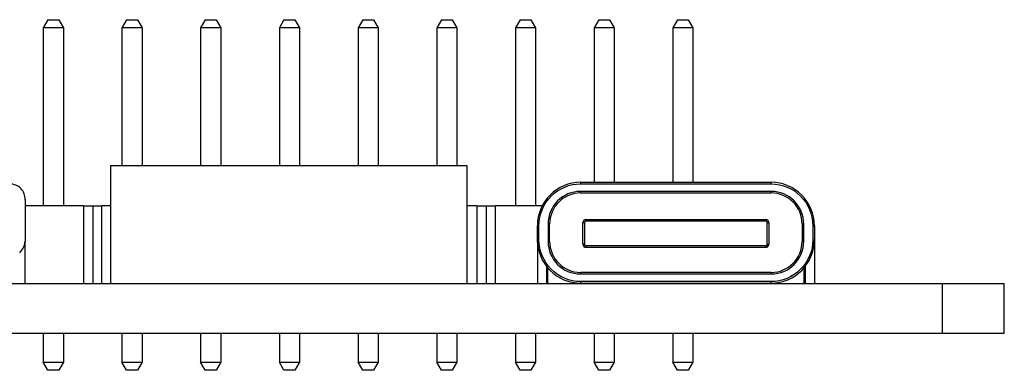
# Model space of a CAD drawing. Header units: millimetres. Extents: x 3 to 207, y 3 to 294.
# Tile 4 of 18: x 109 to 140, y 120 to 132. Entities that reach past the tile are written whole.
import ezdxf

# ---------------------------------------------------------------- set-up
doc = ezdxf.new("R2010")
doc.units = ezdxf.units.MM
doc.linetypes.add('SLD-实线', pattern=[0])
doc.layers.add('几何体', color=7, linetype='SLD-实线')

msp = doc.modelspace()

# ---------------------------------------------------------------- linework, layer by layer
at = {"layer": '几何体'}
for p, q in [((109.459, 131.759), (109.309, 131.4992)), ((109.459, 131.759), (109.809, 131.759)), ((109.809, 131.759), (109.959, 131.4992)), ((111.999, 131.759), (111.849, 131.4992)), ((111.999, 131.759), (112.349, 131.759)), ((112.349, 131.759), (112.499, 131.4992)), ((114.539, 131.759), (114.389, 131.4992)), ((114.539, 131.759), (114.889, 131.759)), ((114.889, 131.759), (115.039, 131.4992)), ((117.079, 131.759), (116.929, 131.4992)), ((117.079, 131.759), (117.429, 131.759)), ((117.429, 131.759), (117.579, 131.4992)), ((119.619, 131.759), (119.469, 131.4992)), ((119.619, 131.759), (119.969, 131.759)), ((119.969, 131.759), (120.119, 131.4992)), ((122.159, 131.759), (122.009, 131.4992)), ((122.159, 131.759), (122.509, 131.759)), ((122.509, 131.759), (122.659, 131.4992)), ((124.699, 131.759), (124.549, 131.4992)), ((124.699, 131.759), (125.049, 131.759)), ((125.049, 131.759), (125.199, 131.4992)), ((127.239, 131.759), (127.089, 131.4992)), ((127.239, 131.759), (127.589, 131.759)), ((127.589, 131.759), (127.739, 131.4992)), ((129.779, 131.759), (129.629, 131.4992)), ((129.779, 131.759), (130.129, 131.759)), ((130.129, 131.759), (130.279, 131.4992)), ((109.959, 131.4992), (109.309, 131.4992)), ((109.309, 131.4992), (109.309, 125.759)), ((109.959, 131.4992), (109.959, 125.759)), ((112.499, 131.4992), (111.849, 131.4992)), ((111.849, 131.4992), (111.849, 127.059)), ((112.499, 131.4992), (112.499, 127.059)), ((115.039, 131.4992), (114.389, 131.4992)), ((114.389, 131.4992), (114.389, 127.059)), ((115.039, 131.4992), (115.039, 127.059)), ((117.579, 131.4992), (116.929, 131.4992)), ((116.929, 131.4992), (116.929, 127.059)), ((117.579, 131.4992), (117.579, 127.059)), ((120.119, 131.4992), (119.469, 131.4992)), ((119.469, 131.4992), (119.469, 127.059)), ((120.119, 131.4992), (120.119, 127.059)), ((122.659, 131.4992), (122.009, 131.4992)), ((122.009, 131.4992), (122.009, 127.059)), ((122.659, 131.4992), (122.659, 127.059)), ((124.549, 131.4992), (124.549, 125.759)), ((125.199, 131.4992), (124.549, 131.4992)), ((125.199, 131.4992), (125.199, 125.759)), ((127.089, 131.4992), (127.089, 126.519)), ((127.739, 131.4992), (127.089, 131.4992)), ((127.739, 131.4992), (127.739, 126.519)), ((129.629, 131.4992), (129.629, 126.519)), ((130.279, 131.4992), (129.629, 131.4992)), ((130.279, 131.4992), (130.279, 126.519)), ((111.479, 127.059), (111.479, 123.259)), ((111.479, 127.059), (122.979, 127.059)), ((122.979, 127.059), (122.979, 123.259)), ((126.6591, 126.519), (132.7991, 126.519)), ((126.6591, 126.469), (126.6591, 126.519)), ((132.7991, 126.469), (132.7991, 126.519)), ((132.8041, 126.224), (126.6541, 126.224)), ((126.6541, 126.174), (126.6541, 126.224)), ((126.6541, 126.174), (132.8041, 126.174)), ((126.6591, 126.469), (132.7991, 126.469)), ((132.8041, 126.174), (132.8041, 126.224)), ((108.721, 125.9608), (108.721, 124.6256)), ((110.604, 125.759), (108.721, 125.759)), ((110.604, 125.759), (110.604, 123.259)), ((110.604, 125.759), (110.904, 125.759)), ((110.904, 125.759), (110.904, 123.259)), ((110.904, 125.759), (111.204, 125.759)), ((111.204, 123.259), (111.204, 125.759)), ((111.479, 125.759), (111.204, 125.759)), ((123.304, 125.759), (122.979, 125.759)), ((123.304, 125.759), (123.304, 123.259)), ((123.304, 125.759), (123.604, 125.759)), ((123.604, 125.759), (123.604, 123.259)), ((123.604, 125.759), (123.904, 125.759)), ((123.904, 123.259), (123.904, 125.759)), ((125.414, 125.759), (123.904, 125.759)), ((126.7291, 125.2214), (126.7791, 125.2214)), ((126.7291, 124.5214), (126.7291, 125.2214)), ((126.7791, 125.2214), (126.7791, 124.5214)), ((126.8291, 125.3214), (132.6291, 125.3214)), ((126.8291, 125.3214), (126.8291, 125.2714)), ((126.8291, 125.2714), (132.6291, 125.2714)), ((132.6291, 125.2714), (132.6291, 125.3214)), ((132.6791, 124.5168), (132.6791, 125.2214)), ((132.6791, 125.2214), (132.7291, 125.2214)), ((132.7291, 125.2214), (132.7291, 124.5168)), ((125.2591, 124.669), (125.2591, 125.119)), ((125.2591, 125.119), (125.3091, 125.119)), ((125.3091, 124.669), (125.3091, 125.119)), ((125.6041, 125.174), (125.6041, 124.614)), ((125.6541, 125.174), (125.6041, 125.174)), ((125.6541, 124.614), (125.6541, 125.174)), ((133.8041, 125.174), (133.8041, 124.614)), ((133.8541, 125.174), (133.8041, 125.174)), ((133.8541, 124.614), (133.8541, 125.174)), ((134.1491, 125.119), (134.1491, 124.669)), ((134.1491, 125.119), (134.1991, 125.119)), ((134.1991, 125.119), (134.1991, 124.669)), ((108.721, 123.259), (108.721, 124.6256)), ((125.2591, 124.669), (125.3091, 124.669)), ((125.2591, 124.5741), (125.2591, 124.669)), ((125.6541, 124.614), (125.6041, 124.614)), ((133.8041, 124.614), (133.8541, 124.614)), ((134.1491, 124.669), (134.1991, 124.669)), ((134.1991, 124.669), (134.1991, 123.259)), ((125.2624, 124.5741), (125.2591, 124.5741)), ((125.2591, 124.5741), (125.2591, 123.259)), ((126.7791, 124.5214), (126.7291, 124.5214)), ((126.8291, 124.4714), (126.8291, 124.4214)), ((132.6337, 124.4714), (126.8291, 124.4714)), ((132.6337, 124.4214), (126.8291, 124.4214)), ((132.6337, 124.4214), (132.6337, 124.4714)), ((132.7291, 124.5168), (132.6791, 124.5168)), ((125.5591, 123.259), (125.5591, 123.803)), ((125.5791, 123.319), (125.5791, 123.7782)), ((125.5903, 123.269), (125.5903, 123.7649)), ((133.8681, 123.259), (133.868, 123.7649)), ((133.8791, 123.7782), (133.8791, 123.319)), ((133.8991, 123.803), (133.8991, 123.259)), ((125.5903, 123.319), (125.5791, 123.319)), ((132.8041, 123.614), (126.6541, 123.614)), ((126.6541, 123.614), (126.6541, 123.564)), ((126.6541, 123.564), (132.8041, 123.564)), ((132.7991, 123.319), (126.6591, 123.319)), ((126.6591, 123.269), (126.6591, 123.319)), ((132.7991, 123.269), (132.7991, 123.319)), ((132.8041, 123.614), (132.8041, 123.564)), ((107.3046, 123.259), (138.329, 123.259)), ((125.5903, 123.269), (125.5968, 123.269)), ((125.5968, 123.259), (125.5968, 123.269)), ((126.6591, 123.269), (132.7991, 123.269)), ((138.329, 121.659), (138.329, 123.259)), ((138.329, 123.259), (140.329, 123.259)), ((140.329, 121.659), (140.329, 123.259)), ((73.029, 121.659), (138.329, 121.659)), ((109.309, 121.659), (109.309, 120.7188)), ((109.959, 121.659), (109.959, 120.7188)), ((111.849, 121.659), (111.849, 120.7188)), ((112.499, 121.659), (112.499, 120.7188)), ((114.389, 121.659), (114.389, 120.7188)), ((115.039, 121.659), (115.039, 120.7188)), ((116.929, 121.659), (116.929, 120.7188)), ((117.579, 121.659), (117.579, 120.7188)), ((119.469, 121.659), (119.469, 120.7188)), ((120.119, 121.659), (120.119, 120.7188)), ((122.009, 121.659), (122.009, 120.7188)), ((122.659, 121.659), (122.659, 120.7188)), ((124.549, 121.659), (124.549, 120.7188)), ((125.199, 121.659), (125.199, 120.7188)), ((127.089, 121.659), (127.089, 120.7188)), ((127.739, 121.659), (127.739, 120.7188)), ((129.629, 121.659), (129.629, 120.7188)), ((130.279, 121.659), (130.279, 120.7188)), ((138.329, 121.659), (140.329, 121.659)), ((109.309, 120.7188), (109.959, 120.7188)), ((109.459, 120.459), (109.309, 120.7188)), ((109.809, 120.459), (109.459, 120.459)), ((109.959, 120.7188), (109.809, 120.459)), ((111.849, 120.7188), (112.499, 120.7188)), ((111.999, 120.459), (111.849, 120.7188)), ((112.349, 120.459), (111.999, 120.459)), ((112.499, 120.7188), (112.349, 120.459)), ((114.389, 120.7188), (115.039, 120.7188)), ((114.539, 120.459), (114.389, 120.7188)), ((114.889, 120.459), (114.539, 120.459)), ((115.039, 120.7188), (114.889, 120.459)), ((116.929, 120.7188), (117.579, 120.7188)), ((117.079, 120.459), (116.929, 120.7188)), ((117.429, 120.459), (117.079, 120.459)), ((117.579, 120.7188), (117.429, 120.459)), ((119.469, 120.7188), (120.119, 120.7188)), ((119.619, 120.459), (119.469, 120.7188)), ((119.969, 120.459), (119.619, 120.459)), ((120.119, 120.7188), (119.969, 120.459)), ((122.009, 120.7188), (122.659, 120.7188)), ((122.159, 120.459), (122.009, 120.7188)), ((122.509, 120.459), (122.159, 120.459)), ((122.659, 120.7188), (122.509, 120.459)), ((124.549, 120.7188), (125.199, 120.7188)), ((124.699, 120.459), (124.549, 120.7188)), ((125.049, 120.459), (124.699, 120.459)), ((125.199, 120.7188), (125.049, 120.459)), ((127.089, 120.7188), (127.739, 120.7188)), ((127.239, 120.459), (127.089, 120.7188)), ((127.589, 120.459), (127.239, 120.459)), ((127.739, 120.7188), (127.589, 120.459)), ((129.629, 120.7188), (130.279, 120.7188)), ((129.779, 120.459), (129.629, 120.7188)), ((130.129, 120.459), (129.779, 120.459)), ((130.279, 120.7188), (130.129, 120.459))]:
    msp.add_line(p, q, dxfattribs=at)
for centre, radius, start, end in [((126.6591, 125.119), 1.4, 90, 180), ((132.7991, 125.119), 1.4, 0, 90), ((108.2341, 125.9763), 0.4872, 358.17936, 90), ((126.6541, 125.174), 1, 90, 180), ((132.8041, 125.174), 1, 0, 90), ((126.8291, 125.2214), 0.1, 90, 180), ((132.6291, 125.2214), 0.1, 0, 90), ((108.2234, 124.6256), 0.4977, 310.75688, 0), ((126.6591, 124.669), 1.4, 180, 270), ((126.6541, 124.614), 1, 180, 270), ((132.7991, 124.669), 1.4, 270, 0), ((132.8041, 124.614), 1, 270, 0), ((126.8291, 124.5214), 0.1, 180, 270), ((132.6337, 124.5168), 0.0954, 270, 0)]:
    msp.add_arc(centre, radius, start, end, dxfattribs=at)
for points, knots in [([(125.3091, 125.119), (125.3091, 125.4771), (125.4514, 125.8205), (125.9577, 126.3268), (126.3011, 126.469), (126.6591, 126.469)], [0, 0, 0, 0, 0.5, 0.5, 1, 1, 1, 1]), ([(126.8291, 125.2714), (126.8226, 125.2706), (126.8095, 125.2692), (126.7931, 125.2576), (126.7812, 125.2412), (126.7798, 125.2281), (126.7791, 125.2214)], [0, 0, 0, 0, 0.2494962, 0.4996377, 0.7457295, 1, 1, 1, 1]), ([(132.6791, 125.2214), (132.6784, 125.2279), (132.6769, 125.241), (132.6653, 125.2574), (132.649, 125.2693), (132.6358, 125.2707), (132.6291, 125.2714)], [0, 0, 0, 0, 0.2494962, 0.4996377, 0.7457295, 1, 1, 1, 1]), ([(134.1491, 124.669), (134.1491, 124.311), (134.0069, 123.9676), (133.5006, 123.4613), (133.1572, 123.319), (132.7991, 123.319)], [0, 0, 0, 0, 0.5, 0.5, 1, 1, 1, 1]), ([(126.7791, 124.5214), (126.7799, 124.5148), (126.7813, 124.5017), (126.7929, 124.4853), (126.8093, 124.4734), (126.8224, 124.4721), (126.8291, 124.4714)], [0, 0, 0, 0, 0.2494962, 0.4996377, 0.7457295, 1, 1, 1, 1]), ([(132.6337, 124.4714), (132.6397, 124.472), (132.6516, 124.4734), (132.6664, 124.4839), (132.6773, 124.4987), (132.6785, 124.5107), (132.6791, 124.5168)], [0, 0, 0, 0, 0.2494962, 0.4996377, 0.7457295, 1, 1, 1, 1])]:
    msp.add_open_spline(points, degree=3, knots=knots, dxfattribs=at)
for points in [[(126.6541, 126.224), (126.0746, 126.224), (125.6041, 125.7535), (125.6041, 125.174)], [(132.7991, 126.469), (133.5442, 126.469), (134.1491, 125.8641), (134.1491, 125.119)], [(133.8541, 125.174), (133.8541, 125.7535), (133.3836, 126.224), (132.8041, 126.224)], [(126.6591, 123.319), (125.9141, 123.319), (125.3091, 123.9239), (125.3091, 124.669)], [(125.6041, 124.614), (125.6041, 124.0345), (126.0746, 123.564), (126.6541, 123.564)], [(132.8041, 123.564), (133.3836, 123.564), (133.8541, 124.0345), (133.8541, 124.614)]]:
    msp.add_open_spline(points, degree=3, dxfattribs=at)

doc.saveas('drawing.dxf')
